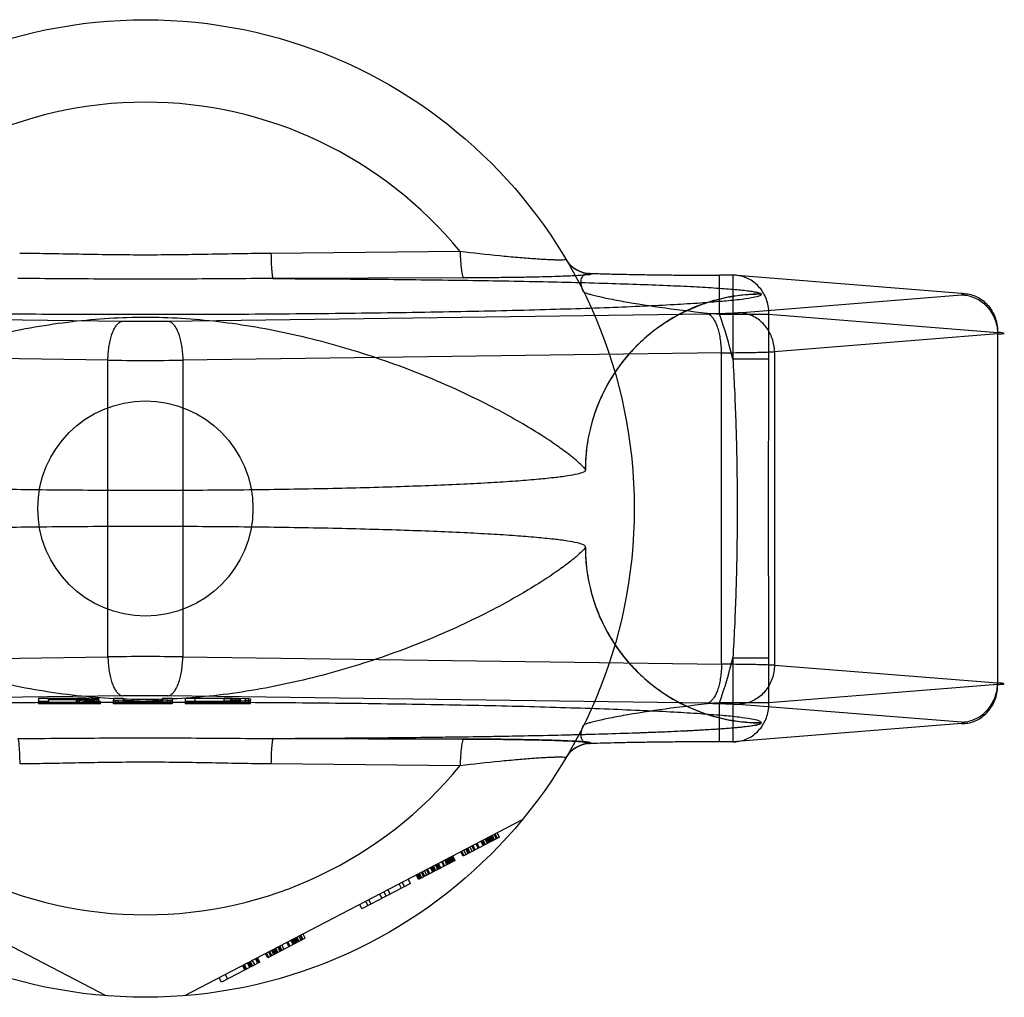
# Model space of a CAD drawing. Header units: millimetres. Extents: x 0 to 297, y 0 to 210.
# Tile 7 of 24: x 135.04 to 136.46, y 90.05 to 91.47. Entities that reach past the tile are written whole.
import ezdxf

# ---------------------------------------------------------------- set-up
doc = ezdxf.new("R2010")
doc.units = ezdxf.units.MM
doc.header["$LTSCALE"] = 16.335
doc.layers.get('0').update_dxf_attribs({"linetype": 'CONTINUOUS'})
doc.layers.add('001-M31079-X02', color=7, linetype='CONTINUOUS')

msp = doc.modelspace()

# ---------------------------------------------------------------- linework, layer by layer
at = {"color": 7, "linetype": 'Continuous'}
msp.add_circle((135.2173, 90.7591), 0.1556, dxfattribs=at)
at = {"layer": '001-M31079-X02', "color": 9, "linetype": 'Continuous'}
for p, q in [((135.6726, 91.1309), (135.399, 91.1282)), ((135.8619, 91.0993), (135.8622, 91.0986)), ((136.0671, 91.0966), (136.0479, 91.0966)), ((136.0479, 91.0401), (136.0479, 91.0966)), ((136.3979, 91.0703), (136.0671, 91.0966)), ((136.0671, 91.0966), (136.0671, 90.9752)), ((135.6778, 91.0927), (135.402, 91.0917)), ((136.075, 91.0424), (136.3979, 91.0681)), ((136.1083, 91.069), (136.1082, 91.0693)), ((134.4054, 91.0409), (135.1848, 91.0302)), ((135.2497, 91.0302), (136.0291, 91.0409)), ((136.0479, 91.0401), (136.1193, 91.0401)), ((136.1193, 91.0401), (136.4501, 91.0137)), ((136.1193, 90.9752), (136.1193, 91.0401)), ((136.4501, 91.0116), (136.1273, 90.9859)), ((136.4501, 91.0137), (136.4501, 90.5045)), ((135.1632, 90.9737), (134.3838, 90.9843)), ((136.0508, 90.9843), (135.2714, 90.9737)), ((136.0508, 90.5339), (136.0508, 90.9843)), ((136.1273, 90.9859), (136.1273, 90.5324)), ((135.1632, 90.5445), (135.1632, 90.9737)), ((135.2714, 90.9737), (135.2714, 90.5445)), ((136.1193, 90.9752), (136.0671, 90.9752)), ((134.3838, 90.5339), (135.1632, 90.5445)), ((135.2714, 90.5445), (136.0508, 90.5339)), ((136.0671, 90.543), (136.1193, 90.543)), ((136.0671, 90.543), (136.0671, 90.4216)), ((136.1193, 90.4782), (136.1193, 90.543)), ((136.1273, 90.5324), (136.4501, 90.5067)), ((136.4501, 90.5045), (136.1193, 90.4782)), ((136.1193, 90.4782), (136.0479, 90.4782)), ((136.0479, 90.4216), (136.0479, 90.4782)), ((135.399, 90.39), (135.6726, 90.3874))]:
    msp.add_line(p, q, dxfattribs=at)
at = {"layer": '001-M31079-X02', "color": 7, "linetype": 'Continuous'}
for p, q in [((135.8537, 90.8145), (135.8537, 90.8149)), ((135.8537, 90.7034), (135.8537, 90.7037)), ((135.1848, 90.488), (134.4054, 90.4773)), ((135.0628, 90.4847), (135.1194, 90.4847)), ((135.0628, 90.4847), (135.0628, 90.4801)), ((135.1218, 90.4842), (135.077, 90.4842)), ((135.077, 90.4821), (135.077, 90.4842)), ((135.077, 90.4827), (135.1218, 90.4827)), ((135.117, 90.4821), (135.077, 90.4821)), ((135.077, 90.4821), (135.077, 90.4801)), ((135.117, 90.4821), (135.1359, 90.4801)), ((135.117, 90.4821), (135.117, 90.4763)), ((135.1194, 90.4847), (135.1312, 90.4847)), ((135.1312, 90.4846), (135.1194, 90.4847)), ((135.1194, 90.4763), (135.1194, 90.4847)), ((135.1218, 90.4842), (135.1288, 90.4841)), ((135.1218, 90.4763), (135.1218, 90.4842)), ((135.1288, 90.4828), (135.1218, 90.4827)), ((135.1288, 90.4763), (135.1288, 90.4842)), ((135.1288, 90.4841), (135.1335, 90.4839)), ((135.1335, 90.483), (135.1288, 90.4828)), ((135.1406, 90.4843), (135.1312, 90.4846)), ((135.1312, 90.4763), (135.1312, 90.4846)), ((135.1312, 90.4823), (135.1406, 90.4825)), ((135.1406, 90.4824), (135.1312, 90.4824)), ((135.1524, 90.4801), (135.1312, 90.4823)), ((135.1335, 90.4763), (135.1335, 90.484)), ((135.1335, 90.4839), (135.1359, 90.4836)), ((135.1359, 90.4833), (135.1335, 90.483)), ((135.1359, 90.4763), (135.1359, 90.4836)), ((135.1477, 90.4839), (135.1406, 90.4843)), ((135.1406, 90.4763), (135.1406, 90.4843)), ((135.1477, 90.4829), (135.1406, 90.4825)), ((135.15, 90.4836), (135.1477, 90.4839)), ((135.1477, 90.4763), (135.1477, 90.4839)), ((135.15, 90.4832), (135.1477, 90.4829)), ((135.15, 90.4836), (135.15, 90.4832)), ((135.15, 90.4763), (135.15, 90.4832)), ((135.1713, 90.4847), (135.1854, 90.4847)), ((135.1713, 90.4847), (135.1713, 90.4816)), ((135.1713, 90.4816), (135.1736, 90.4811)), ((135.1713, 90.4763), (135.1713, 90.4816)), ((135.1783, 90.4807), (135.1736, 90.4811)), ((135.1736, 90.4763), (135.1736, 90.4811)), ((135.1878, 90.4803), (135.1783, 90.4807)), ((135.1783, 90.4763), (135.1783, 90.4807)), ((135.1854, 90.4847), (135.1854, 90.4816)), ((135.1878, 90.4812), (135.1854, 90.4816)), ((135.1854, 90.4763), (135.1854, 90.4816)), ((135.1925, 90.4809), (135.1878, 90.4812)), ((135.1878, 90.4763), (135.1878, 90.4812)), ((135.1995, 90.4807), (135.1925, 90.4809)), ((135.1925, 90.4808), (135.1995, 90.4808)), ((135.1925, 90.4763), (135.1925, 90.4808)), ((135.1995, 90.4807), (135.209, 90.4807)), ((135.209, 90.4806), (135.1995, 90.4807)), ((135.1995, 90.4763), (135.1995, 90.4807)), ((135.209, 90.4806), (135.2184, 90.4806)), ((135.209, 90.4763), (135.209, 90.4806)), ((135.2278, 90.4807), (135.2184, 90.4806)), ((135.2184, 90.4807), (135.2278, 90.4807)), ((135.2184, 90.4763), (135.2184, 90.4807)), ((135.2349, 90.4809), (135.2278, 90.4807)), ((135.2278, 90.4808), (135.2349, 90.4808)), ((135.2278, 90.4763), (135.2278, 90.4808)), ((135.2396, 90.4812), (135.2349, 90.4809)), ((135.2349, 90.4763), (135.2349, 90.4809)), ((135.242, 90.4816), (135.2396, 90.4812)), ((135.2396, 90.4763), (135.2396, 90.4812)), ((135.249, 90.4807), (135.2396, 90.4803)), ((135.242, 90.4847), (135.2561, 90.4847)), ((135.242, 90.4847), (135.242, 90.4816)), ((135.242, 90.4763), (135.242, 90.4816)), ((135.2538, 90.4811), (135.249, 90.4807)), ((135.249, 90.4763), (135.249, 90.4807)), ((136.0291, 90.4773), (135.2497, 90.488)), ((135.2538, 90.4811), (135.2561, 90.4816)), ((135.2538, 90.4763), (135.2538, 90.4811)), ((135.2561, 90.4847), (135.2561, 90.4816)), ((135.2561, 90.4816), (135.2561, 90.4763)), ((135.275, 90.4847), (135.3315, 90.4847)), ((135.275, 90.4847), (135.275, 90.4801)), ((135.3315, 90.4841), (135.2891, 90.4841)), ((135.2891, 90.4763), (135.2891, 90.4841)), ((135.2891, 90.4806), (135.3315, 90.4806)), ((135.3315, 90.4847), (135.3433, 90.4847)), ((135.3433, 90.4846), (135.3315, 90.4847)), ((135.3315, 90.4763), (135.3315, 90.4847)), ((135.3315, 90.4841), (135.341, 90.484)), ((135.341, 90.4807), (135.3315, 90.4806)), ((135.341, 90.4763), (135.341, 90.4841)), ((135.341, 90.484), (135.348, 90.4838)), ((135.348, 90.4809), (135.341, 90.4807)), ((135.3528, 90.4844), (135.3433, 90.4846)), ((135.3433, 90.4845), (135.3528, 90.4845)), ((135.3433, 90.4763), (135.3433, 90.4845)), ((135.348, 90.4763), (135.348, 90.4839)), ((135.348, 90.4838), (135.3528, 90.4835)), ((135.3528, 90.4812), (135.348, 90.4809)), ((135.3622, 90.484), (135.3528, 90.4844)), ((135.3528, 90.4763), (135.3528, 90.4844)), ((135.3528, 90.4835), (135.3551, 90.4831)), ((135.3551, 90.4816), (135.3528, 90.4812)), ((135.3622, 90.4807), (135.3528, 90.4803)), ((135.3551, 90.4763), (135.3551, 90.4831)), ((135.3669, 90.4836), (135.3622, 90.484)), ((135.3622, 90.4763), (135.3622, 90.484)), ((135.3669, 90.4811), (135.3622, 90.4807)), ((135.3693, 90.4831), (135.3669, 90.4836)), ((135.3669, 90.4763), (135.3669, 90.4836)), ((135.3669, 90.4811), (135.3693, 90.4816)), ((135.3693, 90.4831), (135.3693, 90.4816)), ((135.3693, 90.4763), (135.3693, 90.4816)), ((135.077, 90.4801), (135.0628, 90.4801)), ((135.0628, 90.4763), (135.0628, 90.4801)), ((135.1524, 90.4763), (135.0628, 90.4763)), ((135.077, 90.4801), (135.077, 90.4763)), ((135.1524, 90.4801), (135.1359, 90.4801)), ((135.1524, 90.4763), (135.1524, 90.4801)), ((135.2561, 90.4763), (135.1713, 90.4763)), ((135.1878, 90.4803), (135.1972, 90.4802)), ((135.1972, 90.4802), (135.1878, 90.4802)), ((135.1972, 90.4802), (135.209, 90.4801)), ((135.1972, 90.4763), (135.1972, 90.4802)), ((135.209, 90.4801), (135.1972, 90.4801)), ((135.2184, 90.4801), (135.209, 90.4801)), ((135.2184, 90.4801), (135.2302, 90.4802)), ((135.2302, 90.4801), (135.2184, 90.4801)), ((135.2302, 90.4802), (135.2396, 90.4803)), ((135.2396, 90.4802), (135.2302, 90.4802)), ((135.2302, 90.4763), (135.2302, 90.4801)), ((135.3315, 90.4801), (135.275, 90.4801)), ((135.275, 90.4801), (135.275, 90.4763)), ((135.3693, 90.4763), (135.275, 90.4763)), ((135.3315, 90.4801), (135.3433, 90.4802)), ((135.3433, 90.4801), (135.3315, 90.4801)), ((135.3433, 90.4802), (135.3528, 90.4803)), ((135.3528, 90.4802), (135.3433, 90.4802)), ((136.3979, 90.4501), (136.075, 90.4758)), ((136.3979, 90.448), (136.0671, 90.4216)), ((136.1082, 90.4489), (136.1083, 90.4493)), ((136.1082, 90.4489), (136.1083, 90.4493)), ((135.402, 90.4265), (135.6778, 90.4256)), ((135.6778, 90.4256), (135.402, 90.4265)), ((135.8622, 90.4196), (135.862, 90.419)), ((136.0671, 90.4216), (136.0479, 90.4216)), ((135.1607, 90.0542), (134.6723, 90.3085)), ((135.7622, 90.3085), (135.2738, 90.0542)), ((135.7296, 90.2835), (135.677, 90.2561)), ((135.7135, 90.2752), (135.7103, 90.2814)), ((135.715, 90.2759), (135.7117, 90.2822)), ((135.7165, 90.2767), (135.7132, 90.283)), ((135.7179, 90.2774), (135.7147, 90.2837)), ((135.7194, 90.2782), (135.7161, 90.2845)), ((135.7209, 90.279), (135.7176, 90.2852)), ((135.7191, 90.286), (135.7223, 90.2797)), ((135.7253, 90.2813), (135.722, 90.2875)), ((135.7267, 90.282), (135.7235, 90.2883)), ((135.7296, 90.2835), (135.7264, 90.2898)), ((135.6857, 90.2607), (135.6825, 90.267)), ((135.6872, 90.2614), (135.6839, 90.2677)), ((135.6901, 90.263), (135.6869, 90.2692)), ((135.6931, 90.2645), (135.6898, 90.2708)), ((135.6945, 90.2653), (135.6913, 90.2715)), ((135.6989, 90.2675), (135.6956, 90.2738)), ((135.7004, 90.2683), (135.6971, 90.2746)), ((135.7062, 90.2714), (135.703, 90.2776)), ((135.7077, 90.2721), (135.7044, 90.2784)), ((135.7092, 90.2729), (135.7059, 90.2791)), ((135.7121, 90.2744), (135.7088, 90.2807)), ((135.6594, 90.247), (135.6561, 90.2532)), ((135.6609, 90.2477), (135.6576, 90.254)), ((135.6623, 90.2485), (135.6591, 90.2548)), ((135.6605, 90.2555), (135.6638, 90.2493)), ((135.6652, 90.25), (135.662, 90.2563)), ((135.677, 90.2561), (135.6737, 90.2624)), ((135.6784, 90.2569), (135.6752, 90.2631)), ((135.6813, 90.2584), (135.6781, 90.2647)), ((135.6843, 90.2599), (135.681, 90.2662)), ((135.6652, 90.25), (135.6126, 90.2226)), ((135.633, 90.2333), (135.6298, 90.2395)), ((135.6345, 90.234), (135.6312, 90.2403)), ((135.636, 90.2348), (135.6327, 90.2411)), ((135.6374, 90.2355), (135.6342, 90.2418)), ((135.6404, 90.2371), (135.6371, 90.2433)), ((135.6418, 90.2378), (135.6386, 90.2441)), ((135.6433, 90.2386), (135.64, 90.2449)), ((135.6448, 90.2394), (135.6415, 90.2456)), ((135.6491, 90.2416), (135.6459, 90.2479)), ((135.6506, 90.2424), (135.6473, 90.2487)), ((135.6535, 90.2439), (135.6503, 90.2502)), ((135.655, 90.2447), (135.6517, 90.251)), ((135.6565, 90.2454), (135.6532, 90.2517)), ((135.6579, 90.2462), (135.6547, 90.2525)), ((135.6126, 90.2226), (135.6093, 90.2289)), ((135.614, 90.2234), (135.6108, 90.2296)), ((135.6155, 90.2241), (135.6122, 90.2304)), ((135.617, 90.2249), (135.6137, 90.2311)), ((135.6199, 90.2264), (135.6166, 90.2327)), ((135.6213, 90.2272), (135.6181, 90.2334)), ((135.6243, 90.2287), (135.621, 90.235)), ((135.6272, 90.2302), (135.6239, 90.2365)), ((135.6287, 90.231), (135.6254, 90.2372)), ((135.6009, 90.2165), (135.5306, 90.1799)), ((135.5877, 90.2096), (135.5844, 90.2159)), ((135.5888, 90.2182), (135.5921, 90.2119)), ((135.6009, 90.2165), (135.5976, 90.2228)), ((135.5599, 90.1952), (135.5566, 90.2014)), ((135.5657, 90.1982), (135.5625, 90.2045)), ((135.5716, 90.2013), (135.5683, 90.2075)), ((135.5306, 90.1799), (135.5273, 90.1862)), ((135.5394, 90.1845), (135.5361, 90.1908)), ((135.5438, 90.1868), (135.5405, 90.1931)), ((135.4399, 90.1327), (135.4366, 90.139)), ((135.4428, 90.1342), (135.4395, 90.1405)), ((135.441, 90.1412), (135.4442, 90.135)), ((135.4457, 90.1357), (135.4424, 90.142)), ((135.4486, 90.1373), (135.4454, 90.1435)), ((135.4486, 90.1373), (135.3945, 90.1091)), ((135.4121, 90.1182), (135.4088, 90.1245)), ((135.4135, 90.119), (135.4102, 90.1252)), ((135.415, 90.1197), (135.4117, 90.126)), ((135.4179, 90.1213), (135.4146, 90.1275)), ((135.4252, 90.1251), (135.422, 90.1313)), ((135.4267, 90.1258), (135.4234, 90.1321)), ((135.4311, 90.1281), (135.4278, 90.1344)), ((135.4325, 90.1289), (135.4293, 90.1352)), ((135.434, 90.1296), (135.4307, 90.1359)), ((135.4355, 90.1304), (135.4322, 90.1367)), ((135.4369, 90.1312), (135.4337, 90.1374)), ((135.4384, 90.1319), (135.4351, 90.1382)), ((135.3945, 90.1091), (135.3912, 90.1153)), ((135.396, 90.1098), (135.3927, 90.1161)), ((135.3989, 90.1114), (135.3956, 90.1176)), ((135.4003, 90.1121), (135.3971, 90.1184)), ((135.4033, 90.1136), (135.4, 90.1199)), ((135.4047, 90.1144), (135.4015, 90.1207)), ((135.4062, 90.1152), (135.4029, 90.1214)), ((135.4077, 90.1159), (135.4044, 90.1222)), ((135.4091, 90.1167), (135.4059, 90.123)), ((135.3828, 90.103), (135.3272, 90.074)), ((135.3576, 90.0978), (135.3608, 90.0915)), ((135.3623, 90.0923), (135.359, 90.0986)), ((135.3638, 90.0931), (135.3605, 90.0993)), ((135.3681, 90.0954), (135.3649, 90.1016)), ((135.3696, 90.0961), (135.3663, 90.1024)), ((135.3711, 90.0969), (135.3678, 90.1032)), ((135.3725, 90.0976), (135.3693, 90.1039)), ((135.3755, 90.0992), (135.3722, 90.1054)), ((135.3799, 90.1015), (135.3766, 90.1077)), ((135.3813, 90.1022), (135.3781, 90.1085)), ((135.3828, 90.103), (135.3795, 90.1092)), ((135.3327, 90.0849), (135.3359, 90.0786)), ((135.3272, 90.074), (135.3239, 90.0803))]:
    msp.add_line(p, q, dxfattribs=at)
at = {"layer": '001-M31079-X02', "color": 9, "linetype": 'Continuous'}
msp.add_circle((135.2173, 90.7591), 0.7071, dxfattribs=at)
for centre, radius, start, end in [((135.2173, 90.7591), 0.5878, 39.2269, 140.7731), ((135.8618, 91.1416), 0.0424, 210.6953, 270.0461), ((135.8622, 91.141), 0.0424, 210.6418, 270.05), ((135.2173, 90.7591), 0.8769, 14.2686, 18.6881), ((135.2173, 93.5), 2.47, 269.2467, 270.7533), ((135.2173, 97.8446), 6.8712, 269.54869, 270.45131), ((135.2173, 83.6736), 6.8712, 89.54869, 90.45131), ((135.2173, 90.7591), 0.8769, 341.3119, 345.7314), ((135.8618, 90.3766), 0.0424, 89.9539, 149.3056), ((135.8622, 90.3772), 0.0424, 89.95, 149.359), ((135.2173, 90.7591), 0.5878, 219.2269, 320.7731)]:
    msp.add_arc(centre, radius, start, end, dxfattribs=at)
at = {"layer": '001-M31079-X02', "color": 7, "linetype": 'Continuous'}
for centre, radius, start, end in [((135.2173, 88.0151), 2.4731, 89.2476, 90.7523), ((135.2173, 88.0182), 2.47, 89.2467, 90.7533)]:
    msp.add_arc(centre, radius, start, end, dxfattribs=at)
at = {"layer": '001-M31079-X02', "color": 9, "linetype": 'Continuous'}
for points, knots in [([(135.399, 91.1282), (135.3687, 91.1279), (135.3081, 91.1266), (135.2173, 91.1254), (135.1264, 91.1266), (135.0659, 91.1279), (135.0355, 91.1282)], [0, 0, 0, 0, 0.250402, 0.5, 0.749597, 1, 1, 1, 1]), ([(135.399, 91.1282), (135.3991, 91.1237), (135.3993, 91.1152), (135.3998, 91.1051), (135.4004, 91.0984), (135.4009, 91.095), (135.4013, 91.093), (135.4017, 91.0919), (135.402, 91.0917)], [0, 0, 0, 0, 0.368465, 0.696111, 0.822296, 0.915751, 0.973941, 1, 1, 1, 1]), ([(135.8257, 91.1194), (135.8258, 91.1192), (135.8245, 91.1186), (135.8227, 91.1187), (135.8187, 91.1184), (135.8135, 91.1185), (135.8068, 91.1187), (135.7987, 91.119), (135.7895, 91.1196), (135.7751, 91.1205), (135.7552, 91.1221), (135.7195, 91.1254), (135.6917, 91.1285), (135.6726, 91.1309)], [0, 0, 0, 0, 0.004516, 0.01864, 0.043144, 0.077653, 0.1216, 0.174235, 0.234742, 0.302251, 0.454816, 0.625429, 1, 1, 1, 1]), ([(135.6726, 91.1309), (135.6727, 91.1261), (135.673, 91.1172), (135.6741, 91.1055), (135.6753, 91.0976), (135.6766, 91.0938), (135.6774, 91.0928), (135.6778, 91.0927)], [0, 0, 0, 0, 0.362878, 0.688732, 0.9087, 0.968755, 1, 1, 1, 1]), ([(135.8622, 91.0986), (135.8631, 91.0974), (135.856, 91.0974), (135.8515, 91.0965), (135.842, 91.096), (135.831, 91.0954), (135.8169, 91.0948), (135.8003, 91.0943), (135.781, 91.0938), (135.759, 91.0934), (135.7343, 91.0931), (135.7069, 91.0928), (135.6878, 91.0927), (135.6778, 91.0927)], [0, 0, 0, 0, 0.02457, 0.057729, 0.104982, 0.166344, 0.241951, 0.331914, 0.436318, 0.555329, 0.689105, 0.837622, 1, 1, 1, 1]), ([(135.8511, 91.0726), (135.8497, 91.0756), (135.8476, 91.0813), (135.8472, 91.0896), (135.85, 91.0961), (135.8556, 91.0994), (135.8598, 91.0995), (135.8619, 91.0993)], [0, 0, 0, 0, 0.27099, 0.493102, 0.667777, 0.824098, 1, 1, 1, 1]), ([(135.8619, 91.0993), (135.8689, 91.099), (135.8839, 91.0985), (135.9074, 91.098), (135.9332, 91.0975), (135.9606, 91.0971), (135.9892, 91.0968), (136.0184, 91.0967), (136.0381, 91.0966), (136.0479, 91.0966)], [0, 0, 0, 0, 0.11337, 0.240887, 0.380096, 0.528444, 0.683089, 0.841296, 1, 1, 1, 1]), ([(136.1193, 91.0401), (136.1194, 91.0434), (136.1189, 91.05), (136.1166, 91.0596), (136.1128, 91.0687), (136.1076, 91.0768), (136.1011, 91.0838), (136.0936, 91.0895), (136.0852, 91.0937), (136.0763, 91.0962), (136.0701, 91.0967), (136.0671, 91.0966)], [0, 0, 0, 0, 0.115548, 0.230792, 0.344911, 0.457252, 0.568031, 0.677491, 0.785649, 0.893024, 1, 1, 1, 1]), ([(135.402, 91.0917), (135.3599, 91.0917), (135.2788, 91.0908), (135.1557, 91.0908), (135.0746, 91.0917), (135.0326, 91.0917)], [0, 0, 0, 0, 0.341257, 0.658748, 1, 1, 1, 1]), ([(135.402, 91.0917), (135.4447, 91.0916), (135.529, 91.0911), (135.6525, 91.0898), (135.7691, 91.0879), (135.8602, 91.0858), (135.9266, 91.0836), (135.9702, 91.082), (136.0088, 91.0802), (136.0417, 91.0783), (136.0684, 91.0763), (136.0865, 91.0745), (136.0974, 91.0729), (136.1029, 91.0718), (136.1062, 91.0708), (136.108, 91.0699), (136.1082, 91.0693)], [0, 0, 0, 0, 0.181178, 0.357362, 0.524059, 0.675649, 0.743808, 0.805748, 0.860602, 0.907513, 0.945638, 0.97416, 0.984582, 0.992353, 0.997444, 1, 1, 1, 1]), ([(136.1083, 91.069), (136.1083, 91.0675), (136.1017, 91.0653), (136.0923, 91.0632), (136.0736, 91.0607), (136.0493, 91.0584), (136.0178, 91.056), (135.9801, 91.0537), (135.9361, 91.0515), (135.8864, 91.0495), (135.8313, 91.0476), (135.7712, 91.0459), (135.7067, 91.0444), (135.6383, 91.043), (135.5664, 91.0419), (135.4918, 91.041), (135.4149, 91.0403), (135.3365, 91.0398), (135.2571, 91.0396), (135.1774, 91.0396), (135.098, 91.0398), (135.0196, 91.0403), (134.9428, 91.041), (134.8681, 91.0419), (134.7963, 91.043), (134.7278, 91.0444), (134.6633, 91.0459), (134.6033, 91.0476), (134.5482, 91.0495), (134.4984, 91.0515), (134.4545, 91.0537), (134.4167, 91.056), (134.3852, 91.0584), (134.3609, 91.0607), (134.3423, 91.0632), (134.3329, 91.0653), (134.3263, 91.0675), (134.3263, 91.069)], [0, 0, 0, 0, 0.002493, 0.008682, 0.018754, 0.032668, 0.050325, 0.07159, 0.096294, 0.12424, 0.155205, 0.188938, 0.22517, 0.263609, 0.303947, 0.345858, 0.389007, 0.433046, 0.477624, 0.52238, 0.566958, 0.610997, 0.654146, 0.696057, 0.736395, 0.774834, 0.811065, 0.844799, 0.875763, 0.903709, 0.928414, 0.949678, 0.967336, 0.981249, 0.991321, 0.99751, 1, 1, 1, 1]), ([(135.8511, 91.0726), (135.8514, 91.0721), (135.8534, 91.0713), (135.8568, 91.07), (135.8625, 91.0684), (135.8699, 91.0666), (135.8791, 91.0645), (135.8942, 91.0614), (135.9271, 91.0553), (135.9799, 91.0474), (136.0243, 91.0424), (136.0479, 91.0401)], [0, 0, 0, 0, 0.009066, 0.028397, 0.057799, 0.096568, 0.143882, 0.198874, 0.328449, 0.644516, 1, 1, 1, 1]), ([(136.1083, 91.069), (136.0981, 91.069), (136.0776, 91.0678), (136.0476, 91.0623), (136.0188, 91.0534), (135.9915, 91.0413), (135.9657, 91.0261), (135.9417, 91.0078), (135.9198, 90.9866), (135.9004, 90.9626), (135.8839, 90.9361), (135.8706, 90.9076), (135.8608, 90.8774), (135.8549, 90.8462), (135.8536, 90.825), (135.8536, 90.8145)], [0, 0, 0, 0, 0.0763, 0.153503, 0.228562, 0.30215, 0.377279, 0.452453, 0.528555, 0.605385, 0.683975, 0.761952, 0.841026, 0.921748, 1, 1, 1, 1]), ([(136.1082, 91.0693), (136.0928, 91.0693), (136.061, 91.0664), (136.0137, 91.0529), (135.9682, 91.0294), (135.9274, 90.9965), (135.8942, 90.9558), (135.8704, 90.9102), (135.8566, 90.8626), (135.8537, 90.8304), (135.8537, 90.8149)], [0, 0, 0, 0, 0.115883, 0.238876, 0.367183, 0.498434, 0.629909, 0.758865, 0.88286, 1, 1, 1, 1]), ([(136.3979, 91.0681), (136.3992, 91.0682), (136.4046, 91.068), (136.3993, 91.0701), (136.3979, 91.0703)], [0, 0, 0, 0, 0.480825, 1, 1, 1, 1]), ([(136.3979, 91.0703), (136.4009, 91.0703), (136.4071, 91.0698), (136.416, 91.0673), (136.4244, 91.0632), (136.4319, 91.0575), (136.4384, 91.0504), (136.4436, 91.0423), (136.4474, 91.0333), (136.4497, 91.0236), (136.4502, 91.017), (136.4501, 91.0137)], [0, 0, 0, 0, 0.107071, 0.214436, 0.322617, 0.432029, 0.542926, 0.655374, 0.769251, 0.884267, 1, 1, 1, 1]), ([(136.3979, 91.0681), (136.4009, 91.0681), (136.4069, 91.0674), (136.4157, 91.0648), (136.424, 91.0605), (136.4314, 91.0548), (136.4379, 91.0478), (136.4431, 91.0397), (136.447, 91.0308), (136.4495, 91.0214), (136.4501, 91.0148), (136.4501, 91.0116)], [0, 0, 0, 0, 0.106484, 0.213746, 0.322191, 0.432075, 0.543475, 0.656289, 0.770256, 0.884983, 1, 1, 1, 1]), ([(136.0291, 91.0409), (136.033, 91.0409), (136.0406, 91.0411), (136.0513, 91.0413), (136.0606, 91.0416), (136.0684, 91.042), (136.073, 91.0422), (136.075, 91.0424)], [0, 0, 0, 0, 0.25668, 0.492149, 0.698248, 0.869187, 1, 1, 1, 1]), ([(136.0508, 90.9843), (136.0507, 90.9876), (136.0504, 90.9939), (136.0494, 91.0032), (136.0478, 91.0119), (136.0457, 91.0199), (136.0431, 91.0268), (136.0401, 91.0325), (136.0367, 91.0369), (136.0331, 91.0399), (136.0304, 91.0408), (136.0291, 91.0409)], [0, 0, 0, 0, 0.150718, 0.297804, 0.437666, 0.567042, 0.683196, 0.784188, 0.869292, 0.939752, 1, 1, 1, 1]), ([(136.1273, 90.9859), (136.1273, 90.9891), (136.1267, 90.9956), (136.1243, 91.0049), (136.1205, 91.0136), (136.1155, 91.0215), (136.1092, 91.0286), (136.1018, 91.0344), (136.0934, 91.0389), (136.0844, 91.0417), (136.0781, 91.0424), (136.075, 91.0424)], [0, 0, 0, 0, 0.114278, 0.227862, 0.337251, 0.447769, 0.558103, 0.669208, 0.779366, 0.89094, 1, 1, 1, 1]), ([(135.8537, 90.8149), (135.8533, 90.8164), (135.8495, 90.8203), (135.8422, 90.8276), (135.8294, 90.8379), (135.8114, 90.8511), (135.7876, 90.8669), (135.7582, 90.8847), (135.7232, 90.9041), (135.6831, 90.9241), (135.6385, 90.9442), (135.5902, 90.9635), (135.539, 90.9814), (135.486, 90.9974), (135.4319, 91.0109), (135.3775, 91.0217), (135.3233, 91.0296), (135.27, 91.0344), (135.2173, 91.0361), (135.1646, 91.0344), (135.1112, 91.0296), (135.0571, 91.0217), (135.0027, 91.0109), (134.9486, 90.9974), (134.8955, 90.9814), (134.8444, 90.9635), (134.7961, 90.9442), (134.7514, 90.9241), (134.7113, 90.9041), (134.6763, 90.8847), (134.6469, 90.8669), (134.6231, 90.8511), (134.6052, 90.8379), (134.5923, 90.8276), (134.585, 90.8203), (134.5813, 90.8164), (134.5809, 90.8149)], [0, 0, 0, 0, 0.003555, 0.011107, 0.022959, 0.039262, 0.060042, 0.085221, 0.114497, 0.147384, 0.18326, 0.221413, 0.261105, 0.301644, 0.342428, 0.382958, 0.422872, 0.461919, 0.5, 0.538082, 0.577129, 0.617043, 0.657573, 0.698356, 0.738896, 0.778588, 0.81674, 0.852617, 0.885504, 0.914779, 0.939958, 0.960738, 0.977042, 0.988893, 0.996445, 1, 1, 1, 1]), ([(135.1632, 90.9737), (135.1632, 90.9769), (135.1635, 90.9833), (135.1645, 90.9925), (135.1661, 91.0013), (135.1682, 91.0092), (135.1708, 91.0162), (135.1738, 91.0219), (135.1772, 91.0263), (135.1808, 91.0292), (135.1835, 91.0301), (135.1848, 91.0302)], [0, 0, 0, 0, 0.150719, 0.297804, 0.437667, 0.567042, 0.683197, 0.784188, 0.869292, 0.939752, 1, 1, 1, 1]), ([(135.2497, 91.0302), (135.251, 91.0301), (135.2538, 91.0292), (135.2574, 91.0263), (135.2607, 91.0219), (135.2637, 91.0162), (135.2663, 91.0092), (135.2684, 91.0013), (135.27, 90.9925), (135.2711, 90.9833), (135.2714, 90.9769), (135.2714, 90.9737)], [0, 0, 0, 0, 0.060245, 0.130705, 0.215808, 0.3168, 0.432955, 0.562331, 0.702194, 0.849281, 1, 1, 1, 1]), ([(136.4501, 91.0116), (136.4521, 91.0117), (136.4544, 91.0119), (136.4617, 91.0121), (136.4544, 91.0139), (136.4521, 91.0136), (136.4501, 91.0137)], [0, 0, 0, 0, 0.308454, 0.496297, 0.691701, 1, 1, 1, 1]), ([(136.0508, 90.9843), (136.0563, 90.9844), (136.0669, 90.9845), (136.0822, 90.9847), (136.0961, 90.9849), (136.1082, 90.9852), (136.1184, 90.9855), (136.1246, 90.9857), (136.1273, 90.9859)], [0, 0, 0, 0, 0.216747, 0.417772, 0.599472, 0.758798, 0.893087, 1, 1, 1, 1]), ([(136.0671, 90.9752), (136.0689, 90.9458), (136.0715, 90.8878), (136.0734, 90.8017), (136.0734, 90.7166), (136.0715, 90.6305), (136.0689, 90.5725), (136.0671, 90.543)], [0, 0, 0, 0, 0.204736, 0.40264, 0.597353, 0.795252, 1, 1, 1, 1]), ([(136.1193, 90.543), (136.1193, 90.5791), (136.1189, 90.6511), (136.1185, 90.7591), (136.1189, 90.8671), (136.1193, 90.9391), (136.1193, 90.9752)], [0, 0, 0, 0, 0.250466, 0.5, 0.749534, 1, 1, 1, 1]), ([(135.8537, 90.7034), (135.8533, 90.7018), (135.8495, 90.6979), (135.8422, 90.6907), (135.8294, 90.6803), (135.8114, 90.6671), (135.7876, 90.6513), (135.7582, 90.6335), (135.7232, 90.6142), (135.6831, 90.5941), (135.6385, 90.574), (135.5902, 90.5547), (135.539, 90.5368), (135.486, 90.5209), (135.4319, 90.5073), (135.3775, 90.4965), (135.3234, 90.4886), (135.27, 90.4838), (135.2173, 90.4822), (135.1645, 90.4838), (135.1112, 90.4886), (135.0571, 90.4965), (135.0026, 90.5073), (134.9485, 90.5209), (134.8955, 90.5368), (134.8444, 90.5547), (134.7961, 90.574), (134.7514, 90.5941), (134.7113, 90.6142), (134.6763, 90.6335), (134.6469, 90.6513), (134.6232, 90.6671), (134.6052, 90.6803), (134.5923, 90.6907), (134.585, 90.6979), (134.5813, 90.7018), (134.5809, 90.7034)], [0, 0, 0, 0, 0.003556, 0.01111, 0.022961, 0.039265, 0.060043, 0.08522, 0.114493, 0.147377, 0.183251, 0.221401, 0.261091, 0.301628, 0.342411, 0.38294, 0.422856, 0.461909, 0.5, 0.538091, 0.577144, 0.61706, 0.657589, 0.698372, 0.738909, 0.7786, 0.816749, 0.852623, 0.885507, 0.91478, 0.939957, 0.960735, 0.977039, 0.98889, 0.996444, 1, 1, 1, 1]), ([(135.8536, 90.7037), (135.8536, 90.6935), (135.8549, 90.6731), (135.8603, 90.6431), (135.8692, 90.6143), (135.8813, 90.587), (135.8965, 90.5613), (135.9149, 90.5372), (135.9361, 90.5154), (135.9601, 90.4959), (135.9866, 90.4794), (136.0152, 90.4662), (136.0454, 90.4564), (136.0766, 90.4505), (136.0979, 90.4493), (136.1083, 90.4493)], [0, 0, 0, 0, 0.076158, 0.153158, 0.228334, 0.301941, 0.37695, 0.452289, 0.528431, 0.605124, 0.6839, 0.761958, 0.840937, 0.921804, 1, 1, 1, 1]), ([(135.8537, 90.7034), (135.8537, 90.6878), (135.8566, 90.6556), (135.8704, 90.6081), (135.8942, 90.5624), (135.9274, 90.5218), (135.9682, 90.4888), (136.0137, 90.4654), (136.061, 90.4518), (136.0928, 90.4489), (136.1082, 90.4489)], [0, 0, 0, 0, 0.11714, 0.241135, 0.370091, 0.501566, 0.632817, 0.761124, 0.884117, 1, 1, 1, 1]), ([(135.1632, 90.5445), (135.1632, 90.5413), (135.1635, 90.535), (135.1645, 90.5257), (135.1661, 90.5169), (135.1682, 90.509), (135.1708, 90.5021), (135.1738, 90.4963), (135.1772, 90.4919), (135.1808, 90.489), (135.1835, 90.4881), (135.1848, 90.488)], [0, 0, 0, 0, 0.150717, 0.297802, 0.437664, 0.56704, 0.683194, 0.784186, 0.869291, 0.939752, 1, 1, 1, 1]), ([(135.2497, 90.488), (135.251, 90.4881), (135.2537, 90.489), (135.2573, 90.4918), (135.2605, 90.4961), (135.2635, 90.5016), (135.2661, 90.5084), (135.2683, 90.5163), (135.27, 90.5252), (135.2711, 90.5347), (135.2714, 90.5412), (135.2714, 90.5445)], [0, 0, 0, 0, 0.059848, 0.129478, 0.21067, 0.30855, 0.422325, 0.551959, 0.693198, 0.845764, 1, 1, 1, 1]), ([(136.0508, 90.5339), (136.0507, 90.5307), (136.0504, 90.5243), (136.0494, 90.515), (136.0478, 90.5063), (136.0457, 90.4983), (136.0431, 90.4914), (136.0401, 90.4857), (136.0367, 90.4813), (136.0331, 90.4783), (136.0304, 90.4774), (136.0291, 90.4773)], [0, 0, 0, 0, 0.150717, 0.297802, 0.437664, 0.56704, 0.683194, 0.784186, 0.869291, 0.939752, 1, 1, 1, 1]), ([(136.1273, 90.5324), (136.1246, 90.5325), (136.1184, 90.5327), (136.1082, 90.533), (136.0961, 90.5333), (136.0822, 90.5335), (136.0669, 90.5337), (136.0563, 90.5338), (136.0508, 90.5339)], [0, 0, 0, 0, 0.106969, 0.24139, 0.400755, 0.582395, 0.783355, 1, 1, 1, 1]), ([(136.1273, 90.5324), (136.1273, 90.5291), (136.1267, 90.5226), (136.1242, 90.5131), (136.1203, 90.5042), (136.1151, 90.4961), (136.1086, 90.4891), (136.1012, 90.4834), (136.0929, 90.4792), (136.0841, 90.4765), (136.0781, 90.4759), (136.075, 90.4758)], [0, 0, 0, 0, 0.115018, 0.229746, 0.343713, 0.456528, 0.567928, 0.677812, 0.786256, 0.893517, 1, 1, 1, 1]), ([(136.3979, 90.4501), (136.4009, 90.4502), (136.4069, 90.4508), (136.4157, 90.4535), (136.424, 90.4577), (136.4314, 90.4634), (136.4379, 90.4704), (136.4431, 90.4785), (136.447, 90.4874), (136.4495, 90.4969), (136.4501, 90.5034), (136.4501, 90.5067)], [0, 0, 0, 0, 0.106478, 0.213739, 0.322185, 0.432069, 0.54347, 0.656285, 0.770253, 0.884982, 1, 1, 1, 1]), ([(136.3979, 90.448), (136.4009, 90.4479), (136.407, 90.4484), (136.4158, 90.4508), (136.4239, 90.4548), (136.4313, 90.4603), (136.4379, 90.4671), (136.4432, 90.4752), (136.4473, 90.4844), (136.4497, 90.4943), (136.4502, 90.5011), (136.4501, 90.5045)], [0, 0, 0, 0, 0.106359, 0.212591, 0.316219, 0.423151, 0.53269, 0.646153, 0.761699, 0.881375, 1, 1, 1, 1]), ([(136.4501, 90.5045), (136.4521, 90.5046), (136.4544, 90.5049), (136.4617, 90.505), (136.4544, 90.5069), (136.4521, 90.5066), (136.4501, 90.5067)], [0, 0, 0, 0, 0.308454, 0.496297, 0.691701, 1, 1, 1, 1]), ([(136.0479, 90.4782), (136.0243, 90.4758), (135.9799, 90.4708), (135.9271, 90.4629), (135.8942, 90.4569), (135.8791, 90.4537), (135.8699, 90.4517), (135.8625, 90.4498), (135.8568, 90.4482), (135.8534, 90.4469), (135.8514, 90.4461), (135.8511, 90.4456)], [0, 0, 0, 0, 0.355482, 0.671549, 0.801125, 0.856117, 0.903432, 0.942201, 0.971603, 0.990934, 1, 1, 1, 1]), ([(136.0671, 90.4216), (136.0701, 90.4216), (136.0762, 90.4221), (136.0852, 90.4245), (136.0935, 90.4287), (136.1011, 90.4344), (136.1076, 90.4414), (136.1128, 90.4496), (136.1166, 90.4586), (136.1189, 90.4682), (136.1194, 90.4748), (136.1193, 90.4782)], [0, 0, 0, 0, 0.105867, 0.213506, 0.322247, 0.431686, 0.542546, 0.655169, 0.769173, 0.884293, 1, 1, 1, 1]), ([(135.8619, 90.419), (135.8598, 90.4187), (135.8556, 90.4188), (135.85, 90.4222), (135.8472, 90.4287), (135.8476, 90.4369), (135.8497, 90.4427), (135.8511, 90.4456)], [0, 0, 0, 0, 0.175939, 0.33226, 0.506926, 0.729017, 1, 1, 1, 1]), ([(135.0326, 90.4265), (135.0747, 90.4265), (135.1557, 90.4274), (135.2788, 90.4274), (135.3599, 90.4265), (135.402, 90.4265)], [0, 0, 0, 0, 0.341795, 0.658236, 1, 1, 1, 1]), ([(135.0326, 90.4265), (135.0329, 90.4264), (135.0332, 90.4252), (135.0337, 90.4233), (135.0341, 90.4198), (135.0347, 90.4132), (135.0353, 90.4031), (135.0355, 90.3946), (135.0355, 90.39)], [0, 0, 0, 0, 0.025787, 0.083395, 0.176138, 0.301743, 0.629474, 1, 1, 1, 1]), ([(135.402, 90.4265), (135.4017, 90.4264), (135.4013, 90.4252), (135.4009, 90.4232), (135.4004, 90.4198), (135.3998, 90.4132), (135.3993, 90.4031), (135.3991, 90.3946), (135.399, 90.39)], [0, 0, 0, 0, 0.026059, 0.084249, 0.177704, 0.303889, 0.631535, 1, 1, 1, 1]), ([(135.6778, 90.4256), (135.6774, 90.4255), (135.6766, 90.4244), (135.6753, 90.4207), (135.6741, 90.4128), (135.673, 90.4011), (135.6727, 90.3921), (135.6726, 90.3874)], [0, 0, 0, 0, 0.031245, 0.0913, 0.311268, 0.637121, 1, 1, 1, 1]), ([(135.6726, 90.3874), (135.6917, 90.3897), (135.7195, 90.3928), (135.7552, 90.3961), (135.7751, 90.3977), (135.7895, 90.3987), (135.7987, 90.3992), (135.8068, 90.3996), (135.8135, 90.3997), (135.8187, 90.3999), (135.8227, 90.3995), (135.8245, 90.3997), (135.8258, 90.399), (135.8257, 90.3988)], [0, 0, 0, 0, 0.374572, 0.545185, 0.69775, 0.765258, 0.825765, 0.8784, 0.922348, 0.956856, 0.98136, 0.995484, 1, 1, 1, 1]), ([(135.0355, 90.39), (135.0659, 90.3903), (135.1264, 90.3917), (135.2173, 90.3929), (135.3081, 90.3917), (135.3687, 90.3903), (135.399, 90.39)], [0, 0, 0, 0, 0.250402, 0.5, 0.749597, 1, 1, 1, 1])]:
    msp.add_open_spline(points, degree=3, knots=knots, dxfattribs=at)
at = {"layer": '001-M31079-X02', "color": 7, "linetype": 'Continuous'}
for points, knots in [([(135.8537, 90.8145), (135.8537, 90.8132), (135.8489, 90.8106), (135.8407, 90.8085), (135.826, 90.8058), (135.8064, 90.8033), (135.7812, 90.8008), (135.751, 90.7984), (135.7159, 90.7962), (135.6764, 90.7941), (135.6326, 90.7922), (135.5852, 90.7905), (135.5344, 90.789), (135.4807, 90.7877), (135.4247, 90.7867), (135.3668, 90.7859), (135.3075, 90.7854), (135.2474, 90.7851), (135.1871, 90.7851), (135.127, 90.7854), (135.0678, 90.7859), (135.0099, 90.7867), (134.9538, 90.7877), (134.9002, 90.789), (134.8494, 90.7905), (134.8019, 90.7922), (134.7582, 90.7941), (134.7186, 90.7962), (134.6836, 90.7984), (134.6534, 90.8008), (134.6282, 90.8033), (134.6086, 90.8058), (134.5938, 90.8085), (134.5857, 90.8106), (134.5808, 90.8132), (134.5808, 90.8145)], [0, 0, 0, 0, 0.003145, 0.010238, 0.021627, 0.037284, 0.057093, 0.080886, 0.108455, 0.139552, 0.173898, 0.211182, 0.25107, 0.2932, 0.337192, 0.382651, 0.429166, 0.476318, 0.523684, 0.570837, 0.617352, 0.662811, 0.706803, 0.748933, 0.78882, 0.826104, 0.86045, 0.891547, 0.919115, 0.942908, 0.962717, 0.978373, 0.989762, 0.996855, 1, 1, 1, 1]), ([(135.8537, 90.7037), (135.8537, 90.705), (135.8489, 90.7077), (135.8407, 90.7097), (135.826, 90.7125), (135.8064, 90.7149), (135.7812, 90.7174), (135.751, 90.7198), (135.7159, 90.722), (135.6764, 90.7241), (135.6326, 90.726), (135.5852, 90.7277), (135.5344, 90.7292), (135.4807, 90.7305), (135.4247, 90.7315), (135.3668, 90.7323), (135.3075, 90.7328), (135.2474, 90.7331), (135.1871, 90.7331), (135.127, 90.7328), (135.0678, 90.7323), (135.0099, 90.7315), (134.9538, 90.7305), (134.9002, 90.7292), (134.8494, 90.7277), (134.8019, 90.726), (134.7582, 90.7241), (134.7186, 90.722), (134.6836, 90.7198), (134.6534, 90.7174), (134.6282, 90.7149), (134.6086, 90.7125), (134.5938, 90.7097), (134.5857, 90.7077), (134.5808, 90.705), (134.5808, 90.7037)], [0, 0, 0, 0, 0.003145, 0.010239, 0.021627, 0.037284, 0.057093, 0.080887, 0.108456, 0.139553, 0.173899, 0.211184, 0.251071, 0.2932, 0.337193, 0.382651, 0.429165, 0.476318, 0.523683, 0.570836, 0.61735, 0.662808, 0.706801, 0.74893, 0.788817, 0.826102, 0.860448, 0.891545, 0.919113, 0.942907, 0.962716, 0.978373, 0.989762, 0.996855, 1, 1, 1, 1]), ([(136.1083, 90.4493), (136.1072, 90.4504), (136.103, 90.4533), (136.0915, 90.4547), (136.074, 90.4576), (136.0492, 90.4598), (136.0179, 90.4623), (135.9801, 90.4645), (135.9361, 90.4667), (135.8864, 90.4687), (135.8313, 90.4706), (135.7712, 90.4723), (135.7067, 90.4739), (135.6383, 90.4752), (135.5665, 90.4763), (135.4918, 90.4773), (135.415, 90.478), (135.3366, 90.4784), (135.2572, 90.4787), (135.1775, 90.4787), (135.0981, 90.4784), (135.0196, 90.478), (134.9428, 90.4773), (134.8682, 90.4763), (134.7963, 90.4752), (134.7279, 90.4739), (134.6634, 90.4723), (134.6033, 90.4706), (134.5482, 90.4687), (134.4985, 90.4667), (134.4545, 90.4645), (134.4167, 90.4623), (134.3854, 90.4598), (134.3606, 90.4576), (134.3431, 90.4547), (134.3316, 90.4533), (134.3274, 90.4504), (134.3263, 90.4493)], [0, 0, 0, 0, 0.002494, 0.008682, 0.018753, 0.032665, 0.05032, 0.071583, 0.096285, 0.124228, 0.155189, 0.18892, 0.225149, 0.263585, 0.30392, 0.34583, 0.388977, 0.433016, 0.477593, 0.52235, 0.566928, 0.610968, 0.654118, 0.696031, 0.73637, 0.774811, 0.811045, 0.844781, 0.875747, 0.903695, 0.928401, 0.949668, 0.967327, 0.981242, 0.991315, 0.997506, 1, 1, 1, 1]), ([(136.1083, 90.4493), (136.1072, 90.4504), (136.103, 90.4533), (136.0915, 90.4547), (136.074, 90.4576), (136.0492, 90.4598), (136.0179, 90.4623), (135.98, 90.4645), (135.9361, 90.4667), (135.8864, 90.4687), (135.8313, 90.4706), (135.7712, 90.4723), (135.7067, 90.4739), (135.6383, 90.4752), (135.5664, 90.4763), (135.4918, 90.4773), (135.4149, 90.478), (135.3365, 90.4784), (135.2571, 90.4787), (135.1774, 90.4787), (135.098, 90.4784), (135.0196, 90.478), (134.9428, 90.4773), (134.8681, 90.4763), (134.7963, 90.4752), (134.7278, 90.4739), (134.6633, 90.4723), (134.6033, 90.4706), (134.5482, 90.4687), (134.4984, 90.4667), (134.4545, 90.4645), (134.4167, 90.4623), (134.3854, 90.4598), (134.3606, 90.4576), (134.3431, 90.4547), (134.3316, 90.4533), (134.3274, 90.4504), (134.3263, 90.4493)], [0, 0, 0, 0, 0.002493, 0.008682, 0.018754, 0.032668, 0.050325, 0.07159, 0.096294, 0.124241, 0.155205, 0.188938, 0.22517, 0.263609, 0.303947, 0.345858, 0.389007, 0.433047, 0.477624, 0.522381, 0.566958, 0.610998, 0.654146, 0.696058, 0.736395, 0.774834, 0.811066, 0.844799, 0.875764, 0.90371, 0.928414, 0.949679, 0.967336, 0.98125, 0.991322, 0.99751, 1, 1, 1, 1]), ([(136.0291, 90.4773), (136.033, 90.4773), (136.0406, 90.4772), (136.0513, 90.4769), (136.0606, 90.4766), (136.0684, 90.4763), (136.073, 90.476), (136.075, 90.4758)], [0, 0, 0, 0, 0.25668, 0.492149, 0.698248, 0.869187, 1, 1, 1, 1]), ([(135.402, 90.4265), (135.4447, 90.4267), (135.529, 90.4272), (135.6525, 90.4284), (135.7691, 90.4303), (135.8602, 90.4325), (135.9266, 90.4346), (135.9702, 90.4363), (136.0088, 90.4381), (136.0417, 90.44), (136.0684, 90.442), (136.0865, 90.4438), (136.0974, 90.4454), (136.1029, 90.4465), (136.1062, 90.4474), (136.108, 90.4484), (136.1082, 90.4489)], [0, 0, 0, 0, 0.181178, 0.357362, 0.524059, 0.675649, 0.743808, 0.805748, 0.860602, 0.907513, 0.945638, 0.97416, 0.984582, 0.992353, 0.997444, 1, 1, 1, 1]), ([(135.402, 90.4265), (135.4317, 90.4266), (135.4879, 90.4269), (135.5682, 90.4276), (135.6411, 90.4284), (135.7081, 90.4293), (135.7699, 90.4304), (135.8267, 90.4317), (135.8786, 90.4331), (135.9254, 90.4345), (135.9672, 90.4361), (136.0036, 90.4378), (136.0346, 90.4395), (136.0601, 90.4413), (136.0801, 90.443), (136.0943, 90.445), (136.1035, 90.4461), (136.1072, 90.4481), (136.1082, 90.4489)], [0, 0, 0, 0, 0.126077, 0.238306, 0.340699, 0.435145, 0.522382, 0.60271, 0.676124, 0.742516, 0.801605, 0.853209, 0.897132, 0.933342, 0.961645, 0.982027, 0.994648, 1, 1, 1, 1]), ([(136.3979, 90.4501), (136.3992, 90.45), (136.4047, 90.4503), (136.3993, 90.4481), (136.3979, 90.448)], [0, 0, 0, 0, 0.481064, 1, 1, 1, 1]), ([(136.3979, 90.4501), (136.3992, 90.45), (136.4046, 90.4503), (136.3993, 90.4481), (136.3979, 90.448)], [0, 0, 0, 0, 0.480825, 1, 1, 1, 1]), ([(135.6778, 90.4256), (135.6878, 90.4255), (135.707, 90.4254), (135.7344, 90.4252), (135.7591, 90.4248), (135.781, 90.4244), (135.8002, 90.4239), (135.8168, 90.4234), (135.8308, 90.4229), (135.8421, 90.4223), (135.8508, 90.4216), (135.8574, 90.4212), (135.8608, 90.4202), (135.8622, 90.4196)], [0, 0, 0, 0, 0.163413, 0.311552, 0.444773, 0.5634, 0.667562, 0.75738, 0.83297, 0.894397, 0.94172, 0.975, 1, 1, 1, 1]), ([(135.8622, 90.4196), (135.8608, 90.4202), (135.8574, 90.4212), (135.8509, 90.4216), (135.8422, 90.4223), (135.8309, 90.4228), (135.8169, 90.4234), (135.8003, 90.4239), (135.781, 90.4244), (135.759, 90.4248), (135.7343, 90.4252), (135.7069, 90.4254), (135.6878, 90.4255), (135.6778, 90.4256)], [0, 0, 0, 0, 0.02457, 0.057729, 0.104982, 0.166344, 0.241952, 0.331915, 0.436318, 0.555329, 0.689105, 0.837623, 1, 1, 1, 1]), ([(136.0479, 90.4216), (136.0393, 90.4216), (136.022, 90.4216), (135.9963, 90.4215), (135.971, 90.4212), (135.9464, 90.4209), (135.9229, 90.4206), (135.9009, 90.4201), (135.8807, 90.4196), (135.8679, 90.4192), (135.8619, 90.419)], [0, 0, 0, 0, 0.13907, 0.278026, 0.414814, 0.547507, 0.674317, 0.793298, 0.902292, 1, 1, 1, 1])]:
    msp.add_open_spline(points, degree=3, knots=knots, dxfattribs=at)

doc.saveas('drawing.dxf')
